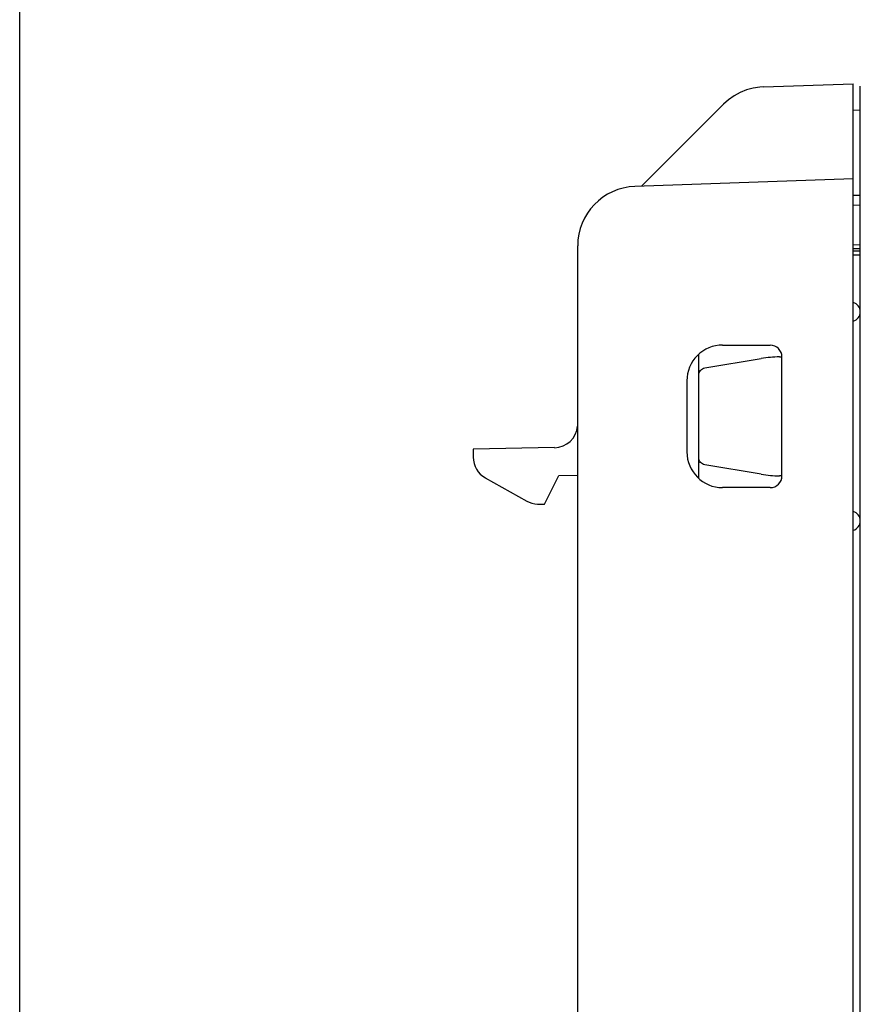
# Model space of a CAD drawing. Header units: inches. Extents: x 0 to 13.8, y 0 to 10.6.
# Tile 6 of 27: x 0 to 1.4, y 4.8 to 6.4. Entities that reach past the tile are written whole.
import ezdxf

# ---------------------------------------------------------------- set-up
doc = ezdxf.new("R2010")
doc.units = ezdxf.units.IN
doc.header["$LTSCALE"] = 0.75625
doc.header["$MEASUREMENT"] = 0
doc.layers.get('0').update_dxf_attribs({"linetype": 'CONTINUOUS'})

msp = doc.modelspace()

# ---------------------------------------------------------------- linework, layer by layer
at = {"color": 7, "linetype": 'Continuous'}
for p, q in [((0, 0), (0, 10.625)), ((1.2328, 6.3369), (1.3817, 6.3421)), ((1.3817, 3.9799), (1.3817, 6.3421)), ((1.3935, 3.984), (1.3935, 6.3381)), ((1.1666, 6.3081), (1.0309, 6.1724)), ((1.3817, 6.2986), (1.3935, 6.2989)), ((1.3817, 6.1846), (1.02, 6.172)), ((1.3935, 6.1571), (1.3817, 6.1568)), ((1.3817, 6.1411), (1.3935, 6.1413)), ((0.925, 4.0909), (0.925, 6.0736)), ((1.3935, 6.075), (1.3817, 6.0749)), ((1.3935, 6.0685), (1.3817, 6.0683)), ((1.3935, 6.0645), (1.3817, 6.0647)), ((1.3935, 6.058), (1.3817, 6.0581)), ((1.1652, 5.909), (1.2439, 5.909)), ((1.1258, 5.688), (1.1258, 5.8938)), ((1.1356, 5.8712), (1.2292, 5.8868)), ((1.2636, 5.8893), (1.2598, 5.8893)), ((1.2636, 5.6925), (1.2636, 5.8893)), ((1.1061, 5.85), (1.1061, 5.7318)), ((0.8867, 5.7391), (0.7518, 5.7367)), ((0.7518, 5.7367), (0.7518, 5.7234)), ((1.2292, 5.695), (1.1356, 5.7106)), ((0.7719, 5.6891), (0.8406, 5.6506)), ((0.8699, 5.6452), (0.8935, 5.6929)), ((0.8935, 5.6929), (0.925, 5.6934)), ((1.2636, 5.6925), (1.2598, 5.6925)), ((1.2439, 5.6728), (1.1652, 5.6728)), ((0.8584, 5.6456), (0.8699, 5.6452))]:
    msp.add_line(p, q, dxfattribs=at)
for points in [[(1.2328, 6.3369), (1.2272, 6.3365), (1.216, 6.3348), (1.205, 6.3319), (1.1945, 6.3276), (1.1845, 6.3222), (1.1751, 6.3157), (1.1666, 6.3081)], [(1.1258, 5.8596), (1.126, 5.8617), (1.1265, 5.8637), (1.1274, 5.8655), (1.1286, 5.8672), (1.1301, 5.8687), (1.1317, 5.8698), (1.1336, 5.8707), (1.1356, 5.8712)], [(1.1356, 5.7106), (1.1336, 5.7111), (1.1317, 5.712), (1.1301, 5.7132), (1.1286, 5.7146), (1.1274, 5.7163), (1.1265, 5.7181), (1.126, 5.7201), (1.1258, 5.7222)]]:
    msp.add_lwpolyline(points, dxfattribs=at)
for centre, radius, start, end in [((1.0234, 6.0736), 0.0984, 92, 180), ((1.3778, 5.9644), 0.0157, 0, 75.4469), ((1.3778, 5.9639), 0.0157, 284.5624, 360), ((1.1652, 5.85), 0.0591, 89.9982, 180), ((1.2439, 5.8893), 0.0197, 0, 90), ((0.886, 5.778), 0.039, 271, 354.9812), ((1.1652, 5.7319), 0.0591, 180.0018, 270), ((0.7912, 5.7234), 0.0394, 180, 240.7512), ((1.2439, 5.6925), 0.0197, 270, 360), ((0.8598, 5.685), 0.0394, 240.7512, 268), ((1.3778, 5.618), 0.0157, 0, 75.4376), ((1.3778, 5.6174), 0.0157, 284.5531, 360)]:
    msp.add_arc(centre, radius, start, end, dxfattribs=at)
for centre, major_axis, start_param, end_param in [((1.2612, 5.7024), (0.1327, -0.1327), 2.359993, 2.524932), ((1.2612, 5.8794), (0.1327, 0.1327), -2.524932, -2.359993)]:
    msp.add_ellipse(centre, major_axis=major_axis, ratio=0.992433, start_param=start_param, end_param=end_param, dxfattribs=at)

doc.saveas('drawing.dxf')
